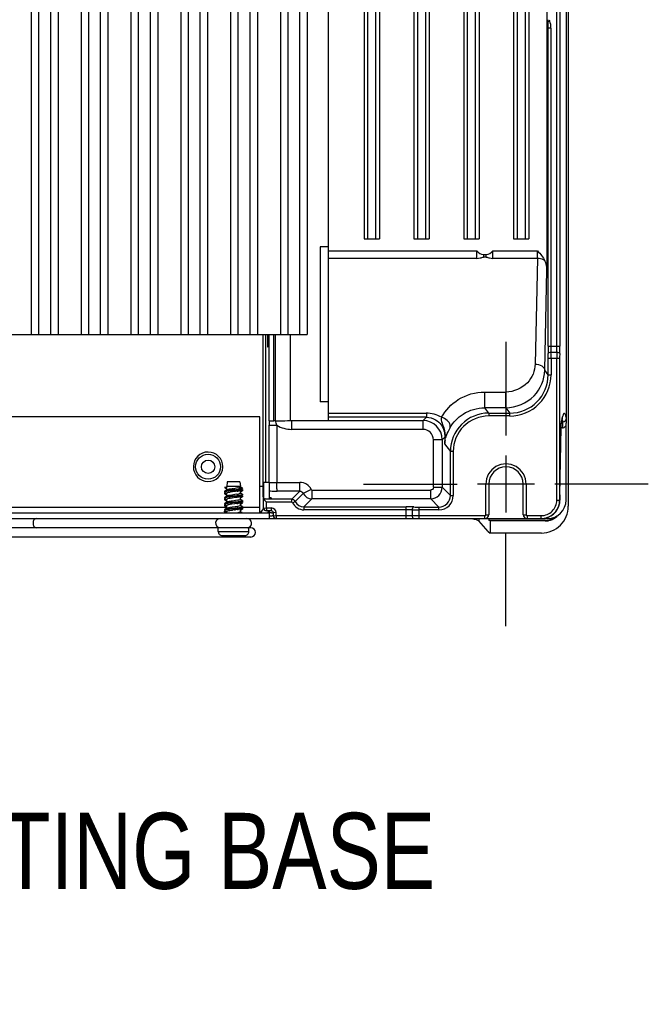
# Model space of a CAD drawing. Header units: inches. Extents: x 0 to 117, y 0 to 83.
# Tile 49 of 57: x 80.47 to 86.93, y 28.97 to 39.09. Entities that reach past the tile are written whole.
import ezdxf

# ---------------------------------------------------------------- set-up
doc = ezdxf.new("R2010")
doc.units = ezdxf.units.IN
doc.header["$LTSCALE"] = 6.431102
doc.header["$MEASUREMENT"] = 0
doc.linetypes.add('CENTER', pattern=[0.6, 0.375, -0.075, 0.075, -0.075])
doc.layers.get('0').update_dxf_attribs({"linetype": 'CONTINUOUS'})
doc.layers.add('DEFAULT_1', color=7, linetype='CENTER')
doc.styles.add('TEXTSTYLE_6', font='txt', dxfattribs={"width": 0.8})

msp = doc.modelspace()

# ---------------------------------------------------------------- linework, layer by layer
at = {"color": 7, "linetype": 'CONTINUOUS'}
for p, q in [((86.1074, 52.5763), (86.1074, 34.089)), ((86.0877, 34.9485), (86.0877, 51.1839)), ((85.99, 35.7342), (85.99, 50.7744)), ((86.0195, 50.7744), (86.0195, 35.7342)), ((80.5917, 48.8621), (80.5917, 35.8523)), ((80.8672, 48.8621), (80.8672, 35.8523)), ((81.1035, 48.8621), (81.1035, 35.8523)), ((81.3791, 48.8621), (81.3791, 35.8523)), ((81.6153, 48.8621), (81.6153, 35.8523)), ((81.8909, 48.8621), (81.8909, 35.8523)), ((82.1271, 48.8621), (82.1271, 35.8523)), ((82.4027, 48.8621), (82.4027, 35.8523)), ((82.6389, 48.8621), (82.6389, 35.8523)), ((82.9145, 48.8621), (82.9145, 35.8523)), ((83.1507, 48.8621), (83.1507, 35.8523)), ((83.4263, 48.8621), (83.4263, 35.8523)), ((85.8883, 48.8883), (85.8883, 36.5183)), ((80.6704, 35.8523), (80.6704, 48.7806)), ((80.7885, 48.7806), (80.7885, 35.8523)), ((81.1822, 35.8523), (81.1822, 48.7806)), ((81.3003, 48.7806), (81.3003, 35.8523)), ((81.694, 35.8523), (81.694, 48.7806)), ((81.8121, 48.7806), (81.8121, 35.8523)), ((82.2058, 35.8523), (82.2058, 48.7806)), ((82.3239, 48.7806), (82.3239, 35.8523)), ((82.7176, 35.8523), (82.7176, 48.7806)), ((82.8358, 48.7806), (82.8358, 35.8523)), ((83.2295, 35.8523), (83.2295, 48.7806)), ((83.3476, 48.7806), (83.3476, 35.8523)), ((83.6448, 34.9688), (83.6448, 48.7899)), ((84.0102, 48.7899), (84.0102, 36.8366)), ((84.0496, 36.8366), (84.0496, 48.7801)), ((84.1283, 48.7801), (84.1283, 36.8366)), ((84.1677, 48.7899), (84.1677, 36.8366)), ((84.522, 48.7899), (84.522, 36.8366)), ((84.5614, 36.8366), (84.5614, 48.7801)), ((84.6401, 48.7801), (84.6401, 36.8366)), ((84.6795, 48.7899), (84.6795, 36.8366)), ((85.0338, 48.7899), (85.0338, 36.8366)), ((85.0732, 36.8366), (85.0732, 48.7801)), ((85.1519, 48.7801), (85.1519, 36.8366)), ((85.1913, 48.7899), (85.1913, 36.8366)), ((85.5456, 48.7899), (85.5456, 36.8366)), ((85.585, 36.8366), (85.585, 48.7801)), ((85.6637, 48.7801), (85.6637, 36.8366)), ((85.7031, 48.7899), (85.7031, 36.8366)), ((85.9006, 39.0665), (85.9006, 39.0868)), ((85.9181, 39.0723), (85.9006, 39.0665)), ((85.9, 35.7342), (85.9, 39.0014)), ((85.9295, 39.0014), (85.9, 39.0014)), ((85.9295, 39.0014), (85.9295, 35.7342)), ((84.0102, 36.8366), (84.1677, 36.8366)), ((84.522, 36.8366), (84.6795, 36.8366)), ((85.0338, 36.8366), (85.1913, 36.8366)), ((85.5456, 36.8366), (85.7031, 36.8366)), ((83.6448, 36.7543), (83.5603, 36.7543)), ((83.5603, 36.7543), (83.5603, 35.162)), ((83.6448, 36.7113), (85.1693, 36.7113)), ((85.1694, 36.6354), (83.6448, 36.6354)), ((85.1694, 36.6354), (85.1694, 36.7113)), ((85.2368, 36.6762), (85.2653, 36.6762)), ((85.2368, 36.6762), (85.2368, 36.6467)), ((85.2654, 36.6467), (85.2368, 36.6467)), ((85.2654, 36.6467), (85.2653, 36.6762)), ((85.3329, 36.7113), (85.7927, 36.7113)), ((85.3329, 36.6354), (85.3329, 36.7113)), ((85.7911, 36.6354), (85.3329, 36.6354)), ((85.7911, 36.6354), (85.7673, 35.5488)), ((85.8657, 35.4856), (85.8883, 36.5183)), ((77.5208, 35.8523), (83.4263, 35.8523)), ((82.9737, 34.2965), (82.9737, 35.8523)), ((82.9977, 35.8523), (82.9977, 34.3366)), ((83.017, 35.8523), (83.017, 35.7223)), ((83.0245, 35.8523), (83.0245, 35.8076)), ((83.0361, 34.9663), (83.0361, 35.8523)), ((83.0849, 34.9665), (83.0849, 35.8523)), ((83.0992, 34.9666), (83.0992, 35.8523)), ((83.2512, 35.8523), (83.2512, 34.9686)), ((83.0202, 35.7268), (83.017, 35.7223)), ((85.9, 35.7342), (86.0195, 35.7342)), ((86.0189, 35.6054), (85.9007, 35.6054)), ((85.9007, 35.4389), (85.9007, 35.6054)), ((85.9896, 35.6698), (85.9299, 35.6698)), ((85.9302, 35.6054), (85.9302, 35.4389)), ((85.9893, 34.1515), (85.9893, 35.6054)), ((86.0189, 35.6054), (86.0189, 34.1515)), ((85.9007, 35.4389), (85.8657, 35.4856)), ((85.9007, 35.4389), (85.9302, 35.4389)), ((85.2489, 35.2621), (85.4659, 35.2621)), ((85.2489, 35.1004), (85.2489, 35.2621)), ((85.4659, 35.1004), (85.4659, 35.2621)), ((83.6448, 35.162), (83.5603, 35.162)), ((85.4659, 35.1004), (85.2489, 35.1004)), ((85.2902, 35.0453), (85.2489, 35.1004)), ((85.4659, 35.1004), (85.5072, 35.0453)), ((82.9401, 35.0059), (77.9401, 35.0059)), ((82.9401, 34.0251), (82.9401, 35.0059)), ((83.6448, 35.0449), (84.6497, 35.0449)), ((84.6497, 35.0028), (83.6448, 35.0028)), ((84.6497, 35.0028), (84.6157, 34.9688)), ((84.6497, 35.0449), (84.6497, 35.0028)), ((85.2902, 35.0453), (85.5072, 35.0453)), ((85.2902, 35.0453), (85.2902, 35.0158)), ((85.5072, 35.0158), (85.2902, 35.0158)), ((85.5072, 35.0158), (85.5072, 35.0453)), ((83.036, 34.9208), (83.1147, 34.9208)), ((83.036, 34.3342), (83.036, 34.9208)), ((83.1147, 34.9208), (83.1147, 34.3342)), ((83.265, 34.9681), (84.6157, 34.9688)), ((83.2652, 34.9681), (83.2652, 34.8783)), ((84.6157, 34.8783), (84.6157, 34.9688)), ((86.0219, 34.207), (86.0337, 34.8965)), ((86.0337, 34.8965), (86.034, 34.9084)), ((86.034, 34.9084), (86.0342, 34.9152)), ((86.0342, 34.9152), (86.0344, 34.9211)), ((86.0357, 34.9423), (86.0353, 34.9365)), ((86.0354, 34.9398), (86.0357, 34.9423)), ((86.0494, 34.9554), (86.0494, 34.8949)), ((86.0845, 34.1515), (86.0857, 34.9224)), ((84.6157, 34.8783), (83.2652, 34.8783)), ((84.8125, 34.772), (84.8394, 34.7989)), ((84.8394, 34.7989), (84.8379, 34.7302)), ((86.0494, 34.8949), (86.0332, 34.8945)), ((86.0335, 34.8845), (86.0335, 34.8852)), ((84.8125, 34.772), (84.722, 34.772)), ((84.722, 34.283), (84.722, 34.772)), ((84.8125, 34.772), (84.8125, 34.283)), ((84.8379, 34.7302), (84.8968, 34.6517)), ((84.9263, 34.6517), (84.8968, 34.6517)), ((84.8968, 34.1988), (84.8968, 34.6517)), ((84.9263, 34.6516), (84.9263, 34.1988)), ((85.4677, 34.6092), (85.4677, 34.0246)), ((82.6054, 34.3401), (82.5999, 34.2929)), ((82.7409, 34.2929), (82.5999, 34.2929)), ((82.5999, 34.2408), (82.5999, 34.2929)), ((82.7353, 34.3401), (82.6055, 34.3401)), ((82.7354, 34.3401), (82.7409, 34.2929)), ((82.7409, 34.2811), (82.7409, 34.2929)), ((82.9401, 34.2965), (82.9733, 34.2965)), ((82.9787, 34.0701), (82.9728, 34.2965)), ((82.9795, 34.3366), (83.0385, 34.3366)), ((82.9795, 34.1652), (82.9795, 34.3366)), ((83.0385, 34.1657), (83.0385, 34.3366)), ((83.0385, 34.3342), (83.3506, 34.3342)), ((83.3506, 34.2437), (83.3506, 34.3342)), ((85.261, 34.3169), (85.1753, 34.3169)), ((85.2905, 34.3169), (85.261, 34.3169)), ((85.261, 34.0019), (85.261, 34.3169)), ((85.6448, 34.3169), (85.2905, 34.3169)), ((85.2905, 34.3169), (85.2905, 34.0019)), ((85.6743, 34.3169), (85.6448, 34.3169)), ((85.6448, 34.0019), (85.6448, 34.3169)), ((85.76, 34.3169), (85.6743, 34.3169)), ((85.6743, 34.3169), (85.6743, 34.0019)), ((82.5777, 34.2408), (82.5778, 34.2349)), ((82.5777, 34.2251), (82.5778, 34.2191)), ((82.5781, 34.2357), (82.5778, 34.2349)), ((82.5781, 34.226), (82.5778, 34.2251)), ((82.5778, 34.2188), (82.5787, 34.2177)), ((82.5793, 34.2269), (82.5781, 34.226)), ((82.5999, 34.2811), (82.5783, 34.2811)), ((82.5783, 34.2811), (82.5793, 34.2803)), ((82.5913, 34.2498), (82.5793, 34.2426)), ((82.582, 34.2439), (82.5793, 34.2426)), ((82.5793, 34.233), (82.5947, 34.2239)), ((82.5802, 34.2274), (82.5793, 34.2269)), ((82.5793, 34.2173), (82.5915, 34.2101)), ((82.5802, 34.2274), (82.5843, 34.2299)), ((82.5811, 34.2278), (82.5802, 34.2274)), ((82.5805, 34.2216), (82.5802, 34.2274)), ((82.582, 34.2222), (82.5805, 34.2216)), ((82.5974, 34.2118), (82.5805, 34.2216)), ((82.5821, 34.2282), (82.5811, 34.2278)), ((82.584, 34.2228), (82.582, 34.2222)), ((82.584, 34.2288), (82.5821, 34.2282)), ((82.6017, 34.2562), (82.5913, 34.2498)), ((82.6017, 34.1932), (82.5914, 34.1869)), ((82.5915, 34.2101), (82.5988, 34.2057)), ((82.5947, 34.2239), (82.6019, 34.2196)), ((82.5999, 34.1932), (82.5999, 34.2196)), ((82.6028, 34.2568), (82.6017, 34.2562)), ((82.6051, 34.1948), (82.6017, 34.1932)), ((82.6093, 34.1961), (82.6051, 34.1948)), ((82.6512, 34.2038), (82.6319, 34.2008)), ((82.6552, 34.2674), (82.6353, 34.2644)), ((82.6578, 34.236), (82.6379, 34.233)), ((82.6828, 34.2084), (82.6512, 34.2038)), ((82.6801, 34.2576), (82.6547, 34.2549)), ((82.6827, 34.1949), (82.657, 34.1921)), ((82.6893, 34.2405), (82.6578, 34.236)), ((82.6843, 34.1891), (82.6583, 34.1863)), ((82.6767, 34.2513), (82.6636, 34.2499)), ((82.7029, 34.2114), (82.6828, 34.2084)), ((82.7085, 34.2435), (82.6893, 34.2405)), ((82.7409, 34.1963), (82.7205, 34.1934)), ((82.7296, 34.2795), (82.7231, 34.278)), ((82.741, 34.2653), (82.7269, 34.2631)), ((82.7347, 34.2811), (82.7296, 34.2795)), ((82.741, 34.2023), (82.7297, 34.2005)), ((82.7347, 34.2811), (82.7497, 34.2811)), ((82.7398, 34.2204), (82.737, 34.2189)), ((82.7389, 34.1881), (82.738, 34.1877)), ((82.7389, 34.2511), (82.7463, 34.2556)), ((82.7409, 34.2223), (82.7409, 34.2511)), ((82.7409, 34.1617), (82.7409, 34.1881)), ((82.7488, 34.1879), (82.7409, 34.1865)), ((82.742, 34.2372), (82.7571, 34.2462)), ((82.7517, 34.2673), (82.7448, 34.2659)), ((82.7463, 34.2556), (82.7615, 34.2645)), ((82.7541, 34.2521), (82.7478, 34.2507)), ((82.7615, 34.2741), (82.75, 34.2811)), ((82.7615, 34.2584), (82.7563, 34.2615)), ((82.7615, 34.1954), (82.7563, 34.1985)), ((82.7627, 34.2655), (82.7615, 34.2645)), ((82.7615, 34.2584), (82.7626, 34.2576)), ((82.7628, 34.2499), (82.7615, 34.2488)), ((82.7615, 34.2111), (82.7624, 34.2105)), ((82.7615, 34.1954), (82.7622, 34.1949)), ((82.763, 34.2664), (82.7627, 34.2655)), ((83.3506, 34.2437), (83.1181, 34.2437)), ((83.3506, 34.2437), (83.2671, 34.1602)), ((83.3862, 34.2212), (83.3027, 34.1377)), ((83.468, 34.26), (83.3862, 34.2212)), ((83.4751, 34.2555), (84.6944, 34.2555)), ((83.4751, 34.2555), (83.4751, 34.165)), ((84.6944, 34.165), (84.6944, 34.2555)), ((84.722, 34.283), (84.8125, 34.283)), ((84.8968, 34.1988), (84.8125, 34.283)), ((84.8968, 34.1988), (84.9263, 34.1988)), ((86.0219, 34.207), (86.0219, 34.2064)), ((82.5777, 34.1778), (82.5778, 34.1719)), ((82.5777, 34.1621), (82.5778, 34.1561)), ((82.5777, 34.1148), (82.5778, 34.1089)), ((82.5777, 34.0991), (82.5778, 34.0931)), ((82.5778, 34.1561), (82.5781, 34.1553)), ((82.5781, 34.1553), (82.5793, 34.1543)), ((82.5783, 34.1708), (82.5793, 34.17)), ((82.5793, 34.1167), (82.5784, 34.116)), ((82.5785, 34.0919), (82.5793, 34.0913)), ((82.5914, 34.1869), (82.5793, 34.1797)), ((82.582, 34.1809), (82.5793, 34.1797)), ((82.5814, 34.1649), (82.5793, 34.1639)), ((82.5793, 34.1543), (82.5915, 34.1471)), ((82.5914, 34.1239), (82.5793, 34.1167)), ((82.5808, 34.1174), (82.5793, 34.1167)), ((82.5815, 34.1019), (82.5793, 34.1009)), ((82.5793, 34.0913), (82.5915, 34.0841)), ((82.5857, 34.1033), (82.5815, 34.1019)), ((82.5856, 34.1662), (82.5824, 34.1653)), ((82.6017, 34.1302), (82.5914, 34.1239)), ((82.5915, 34.1471), (82.5988, 34.1427)), ((82.6003, 34.16), (82.5999, 34.159)), ((82.5999, 34.1302), (82.5999, 34.159)), ((82.5999, 34.0672), (82.5999, 34.096)), ((82.604, 34.1313), (82.6017, 34.1302)), ((82.6084, 34.1328), (82.604, 34.1313)), ((82.6528, 34.1092), (82.6335, 34.1063)), ((82.6549, 34.1725), (82.6353, 34.1695)), ((82.6842, 34.1138), (82.6528, 34.1092)), ((82.6917, 34.1329), (82.653, 34.1287)), ((82.6802, 34.1257), (82.6542, 34.1229)), ((82.6861, 34.177), (82.6549, 34.1725)), ((82.6901, 34.1464), (82.6585, 34.1419)), ((82.7042, 34.1168), (82.6842, 34.1138)), ((82.7057, 34.18), (82.6861, 34.177)), ((82.7094, 34.1495), (82.6901, 34.1464)), ((82.7223, 34.1831), (82.7057, 34.18)), ((82.7365, 34.1385), (82.7159, 34.1357)), ((82.7375, 34.1328), (82.7171, 34.1299)), ((82.7389, 34.1251), (82.7372, 34.1243)), ((82.7409, 34.0987), (82.7409, 34.1275)), ((82.742, 34.1742), (82.7571, 34.1832)), ((82.742, 34.1113), (82.7571, 34.1202)), ((82.7597, 34.1849), (82.7553, 34.1835)), ((82.7615, 34.1324), (82.7563, 34.1355)), ((82.7615, 34.1858), (82.7597, 34.1849)), ((82.7623, 34.1863), (82.7615, 34.1858)), ((82.7615, 34.1324), (82.7627, 34.1315)), ((82.7627, 34.1315), (82.7631, 34.1306)), ((83.2671, 34.1602), (82.9763, 34.1602)), ((83.0067, 34.1307), (82.9763, 34.1602)), ((82.9959, 34.1657), (83.0341, 34.1657)), ((83.2671, 34.1307), (83.0067, 34.1307)), ((83.0082, 34.0708), (83.0067, 34.1307)), ((83.0547, 34.1742), (83.0549, 34.1662)), ((83.2671, 34.1307), (83.2671, 34.1602)), ((83.276, 34.125), (83.3027, 34.1377)), ((83.3916, 34.0814), (83.4751, 34.165)), ((84.6944, 34.165), (83.4751, 34.165)), ((84.6944, 34.165), (84.7787, 34.0807)), ((85.9893, 34.1515), (86.0189, 34.1515)), ((77.8417, 34.0216), (83.0385, 34.0216)), ((78.2802, 34.0807), (82.5999, 34.0807)), ((82.5777, 34.0518), (82.5778, 34.0459)), ((82.5782, 34.0371), (82.5777, 34.0361)), ((82.5777, 34.0361), (82.5778, 34.0302)), ((82.5781, 34.0467), (82.5778, 34.0459)), ((82.5783, 34.0313), (82.5778, 34.0302)), ((82.5793, 34.0537), (82.578, 34.0526)), ((82.5793, 34.0379), (82.5782, 34.0371)), ((82.5783, 34.0313), (82.5782, 34.0371)), ((82.5798, 34.0323), (82.5783, 34.0313)), ((82.5939, 34.0224), (82.5783, 34.0313)), ((82.5913, 34.0609), (82.5793, 34.0537)), ((82.5793, 34.044), (82.5923, 34.0364)), ((82.5804, 34.0385), (82.5793, 34.0379)), ((82.5793, 34.0283), (82.5838, 34.0257)), ((82.5807, 34.0327), (82.5798, 34.0323)), ((82.6017, 34.0672), (82.5913, 34.0609)), ((82.5915, 34.0841), (82.5988, 34.0798)), ((82.5923, 34.0364), (82.6019, 34.0306)), ((82.6142, 34.0611), (82.5998, 34.0589)), ((82.6148, 34.0552), (82.5998, 34.053)), ((82.5999, 34.0216), (82.5999, 34.033)), ((82.603, 34.0679), (82.6017, 34.0672)), ((82.6069, 34.0694), (82.603, 34.0679)), ((82.6093, 34.0383), (82.6047, 34.0368)), ((82.6498, 34.0458), (82.6308, 34.0428)), ((82.6554, 34.0785), (82.6356, 34.0754)), ((82.688, 34.0695), (82.6493, 34.0653)), ((82.6889, 34.0637), (82.6501, 34.0594)), ((82.6871, 34.083), (82.6554, 34.0785)), ((82.681, 34.0503), (82.6601, 34.0473)), ((82.7067, 34.086), (82.6871, 34.083)), ((82.7238, 34.0737), (82.688, 34.0695)), ((82.7104, 34.0548), (82.6914, 34.0518)), ((82.741, 34.0703), (82.7245, 34.0679)), ((82.7389, 34.0621), (82.7364, 34.061)), ((82.7406, 34.0655), (82.7409, 34.0645)), ((82.7409, 34.0357), (82.7409, 34.0645)), ((82.742, 34.0483), (82.7571, 34.0572)), ((82.7615, 34.0694), (82.7563, 34.0725)), ((82.7608, 34.0594), (82.757, 34.058)), ((82.7615, 34.0807), (82.9401, 34.0807)), ((82.7626, 34.0764), (82.7615, 34.0755)), ((82.7628, 34.0608), (82.7615, 34.0598)), ((82.7631, 34.0616), (82.7628, 34.0608)), ((82.9787, 34.0701), (83.0082, 34.0708)), ((83.0082, 34.0708), (83.0587, 34.0708)), ((83.0082, 34.0708), (83.0082, 34.0418)), ((83.0587, 34.0413), (83.0082, 34.0413)), ((83.0385, 33.9626), (83.039, 34.0413)), ((83.0587, 34.0413), (83.0587, 34.0708)), ((83.1079, 34.0229), (83.0784, 34.0221)), ((83.0792, 33.9913), (83.0784, 34.0221)), ((83.0792, 33.9913), (83.1087, 33.9921)), ((83.1087, 33.9921), (83.1079, 34.0229)), ((83.1087, 33.9921), (85.2511, 33.9921)), ((83.1087, 33.9921), (83.1087, 33.963)), ((83.3916, 34.0814), (84.444, 34.0814)), ((83.3916, 34.0814), (83.3916, 34.0519)), ((84.444, 34.0519), (83.3916, 34.0519)), ((84.444, 33.9626), (84.444, 34.0814)), ((84.5084, 33.9921), (84.5084, 34.0515)), ((84.5729, 34.0807), (84.7787, 34.0807)), ((84.5729, 34.0807), (84.5729, 33.9626)), ((84.7787, 34.0512), (84.5729, 34.0512)), ((84.7787, 34.0512), (84.7787, 34.0807)), ((85.2511, 33.9626), (85.2511, 33.9921)), ((85.261, 34.0019), (85.2905, 34.0019)), ((85.6448, 34.0019), (85.6743, 34.0019)), ((85.6842, 33.9921), (85.8298, 33.9921)), ((85.6842, 33.9921), (85.6842, 33.9626)), ((85.8298, 33.9626), (85.8298, 33.9921)), ((77.8417, 33.9626), (83.0385, 33.9626)), ((83.0398, 33.9626), (85.8298, 33.9626)), ((85.1873, 33.9626), (85.1873, 33.9372)), ((85.2842, 33.8303), (85.1873, 33.9372)), ((85.2924, 33.9626), (85.2924, 33.9415)), ((85.8714, 33.9415), (85.2924, 33.9415)), ((85.3062, 33.9381), (85.2924, 33.9415)), ((85.8714, 33.9381), (85.3062, 33.9381)), ((85.3062, 33.9381), (85.3062, 33.8138)), ((85.8336, 33.9626), (85.8952, 33.9626)), ((82.8476, 33.8676), (78.0326, 33.8676)), ((82.5129, 33.8283), (82.5129, 33.8677)), ((82.5129, 33.8283), (82.8279, 33.8283)), ((82.5523, 33.7889), (82.7885, 33.7889)), ((82.8279, 33.8283), (82.8279, 33.8677)), ((85.2842, 33.8303), (85.3062, 33.8138)), ((85.8322, 33.8138), (85.3062, 33.8138)), ((82.8476, 33.7726), (78.0326, 33.7726))]:
    msp.add_line(p, q, dxfattribs=at)
for points in [[(86.0461, 34.9944), (86.0483, 35.0026), (86.0503, 35.0093), (86.0512, 35.012)], [(86.0344, 34.9211), (86.0346, 34.9261), (86.0347, 34.9282), (86.0348, 34.9301), (86.0349, 34.9318), (86.035, 34.9333), (86.0351, 34.9345), (86.0352, 34.9352)], [(86.0353, 34.9364), (86.0367, 34.946), (86.0391, 34.96)], [(86.0391, 34.96), (86.0414, 34.9727), (86.0438, 34.9843), (86.0461, 34.9944)], [(82.5793, 34.2803), (82.5915, 34.2731), (82.5988, 34.2687)], [(82.7389, 34.1881), (82.7493, 34.1943), (82.7571, 34.1989)], [(82.7615, 34.2111), (82.7495, 34.2183), (82.7422, 34.2228)], [(82.5793, 34.17), (82.5915, 34.1628), (82.5988, 34.1585)], [(82.5793, 34.107), (82.5915, 34.0998), (82.5988, 34.0955)], [(82.7389, 34.1251), (82.7493, 34.1313), (82.7571, 34.1359)], [(82.7615, 34.1482), (82.7495, 34.1553), (82.7422, 34.1598)], [(82.7615, 34.0852), (82.7495, 34.0924), (82.7422, 34.0968)], [(82.7389, 34.0621), (82.7491, 34.0683), (82.7569, 34.0729)], [(82.7573, 34.0247), (82.7495, 34.0294), (82.7421, 34.0338)]]:
    msp.add_lwpolyline(points, dxfattribs=at)
for radius in [0.128, 0.0689]:
    msp.add_circle((82.4086, 34.4941), radius, dxfattribs=at)
for centre, radius, start, end in [((66.6697, 39.2062), 19.2314, 359.38986, 359.58375), ((85.7013, 39.0011), 0.2282, 0.07126, 18.18069), ((92.3173, 35.7319), 6.4174, 179.9794, 180.66243), ((90.5426, 35.7327), 4.6131, 179.981, 180.78116), ((81.0483, 35.7327), 4.9417, 359.27086, 0.0178), ((79.1419, 35.7319), 6.8777, 359.38183, 0.01915), ((81.4512, 35.6066), 4.4495, 359.9839, 0.65793), ((79.1909, 35.6069), 6.7393, 359.98689, 0.5346), ((93.2074, 35.6069), 7.2181, 179.50096, 180.01233), ((90.787, 35.6066), 4.7681, 179.386, 180.01498), ((85.5072, 35.4387), 0.423, 270.00288, 0.02547), ((85.5073, 35.4387), 0.3934, 269.99241, 0.02516), ((84.6497, 34.7395), 0.3054, 59.33573, 90.00847), ((85.2902, 34.6518), 0.3935, 90.00121, 180.01178), ((85.2902, 34.6518), 0.364, 90.00282, 180.02513), ((94.9373, 34.9202), 11.9014, 179.77795, 179.99698), ((83.1062, 33.1794), 1.7873, 90.22547, 90.6821), ((84.6156, 34.7719), 0.1969, 0.02379, 89.97621), ((85.875, 34.9262), 0.1763, 17.0045, 17.83688), ((86.0482, 34.9947), 0.0392, 271.72821, 281.53741), ((86.0483, 34.9331), 0.0382, 271.57259, 279.851), ((86.0483, 34.9949), 0.0395, 311.60318, 321.48007), ((84.6157, 34.772), 0.1063, 359.99381, 90.00639), ((86.0034, 34.692), 1.1662, 175.31309, 178.12015), ((85.183, 34.7101), 0.3457, 170.43356, 176.65641), ((82.4086, 34.4941), 0.1516, 0, 358.52024), ((85.4677, 34.3169), 0.2067, 359.99183, 180.00813), ((85.4677, 34.3169), 0.1772, 0, 180), ((83.3507, 34.2044), 0.1299, 25.36234, 90.00555), ((82.6008, 34.1722), 0.059, 104.96045, 106.59468), ((82.6618, 33.8705), 0.3766, 98.63542, 99.47701), ((82.7317, 33.6452), 0.5952, 99.06663, 99.94159), ((83.2991, 28.3823), 5.9019, 96.18148, 96.30795), ((83.1529, 30.8389), 3.4645, 98.08229, 98.25907), ((81.8475, 40.0653), 5.8539, 278.03521, 278.24504), ((82.0167, 40.346), 6.1303, 276.18047, 276.30225), ((82.1565, 39.0794), 4.8501, 276.19659, 276.34566), ((82.379, 37.0018), 2.8232, 276.17557, 276.68451), ((82.4019, 36.7922), 2.6183, 276.1909, 276.73835), ((82.4656, 36.2988), 2.0583, 276.25001, 276.93682), ((82.4242, 36.6734), 2.4293, 276.34264, 276.63088), ((82.6088, 34.8024), 0.5985, 279.04362, 279.92183), ((82.536, 35.7126), 1.462, 276.62727, 277.08188), ((82.5561, 35.4842), 1.2954, 276.71797, 277.2306), ((82.6367, 34.6706), 0.4331, 279.54423, 280.67732), ((82.5654, 35.4022), 1.2187, 276.77253, 277.31351), ((82.6512, 34.5607), 0.353, 279.90253, 281.24069), ((82.5944, 35.2345), 0.9862, 276.97448, 277.62325), ((82.6651, 34.5508), 0.2789, 280.38821, 281.99813), ((82.6035, 35.1703), 0.9155, 277.07251, 277.74532), ((82.6182, 34.9961), 0.8033, 277.21916, 277.97918), ((82.6455, 34.854), 0.6023, 277.6069, 278.56671), ((82.6779, 34.6382), 0.3841, 278.5815, 279.45875), ((82.6957, 34.5371), 0.2756, 279.47799, 280.2681), ((82.6947, 34.5371), 0.2816, 279.47742, 280.07305), ((83.4752, 34.2634), 0.0984, 205.37022, 269.96576), ((84.6944, 34.2831), 0.1181, 270.03442, 359.96558), ((84.7787, 34.1988), 0.1476, 270.00868, 359.99254), ((84.7787, 34.1987), 0.118, 269.97802, 0.02198), ((90.6127, 34.133), 4.5914, 179.07606, 179.76856), ((82.5916, 34.1385), 0.0283, 108.98253, 111.09557), ((83.1035, 30.1002), 4.1103, 96.21735, 96.39631), ((82.1656, 38.8631), 4.7652, 276.1989, 276.35405), ((82.4851, 36.0106), 1.8891, 276.27895, 277.01734), ((82.4965, 35.9066), 1.7903, 276.29967, 277.07534), ((82.6163, 34.662), 0.5522, 279.15809, 280.09531), ((82.6276, 34.5658), 0.4863, 279.35482, 280.39345), ((82.6402, 34.5576), 0.414, 279.61607, 280.79736), ((82.6562, 34.4382), 0.3249, 280.07556, 281.4899), ((82.6808, 34.5002), 0.3659, 278.76228, 279.48038), ((82.6826, 34.4828), 0.3543, 278.90398, 279.48967), ((82.6977, 34.3934), 0.2637, 279.47093, 280.51401), ((82.696, 34.409), 0.2734, 279.47847, 280.30953), ((82.9957, 32.7663), 1.3994, 89.99341, 90.14435), ((83.3916, 34.1798), 0.1279, 205.36301, 269.99998), ((83.3915, 34.1798), 0.0983, 205.34461, 270.03238), ((85.8299, 34.1515), 0.1594, 269.98072, 359.99363), ((85.8322, 34.1516), 0.189, 269.99816, 351.39576), ((85.8323, 34.0889), 0.2751, 269.97806, 0.02194), ((85.8298, 34.1516), 0.1891, 288.03115, 341.95886), ((85.8952, 34.1519), 0.1894, 270.03347, 359.90026), ((85.8285, 34.1518), 0.1903, 342.03789, 359.93428), ((85.828, 34.1522), 0.1933, 351.4076, 359.80349), ((82.9613, 31.9484), 2.1204, 98.16678, 98.44716), ((82.3815, 36.1363), 2.1074, 278.17275, 278.45624), ((82.6455, 34.4325), 0.3832, 279.75328, 281.02037), ((82.6528, 34.364), 0.3452, 279.96502, 281.32487), ((82.6399, 34.7109), 0.6426, 277.49436, 278.40372), ((82.6755, 34.4699), 0.399, 278.40841, 279.44519), ((82.6927, 34.3595), 0.2932, 279.4909, 279.9306), ((82.9204, 34.0807), 0.0591, 270, 349.66188), ((83.0082, 34.0708), 0.0295, 181.5, 270.00163), ((82.9204, 34.0807), 0.1181, 329.96025, 340.48125), ((83.0772, 31.06), 2.9624, 90.35853, 90.7391), ((83.0745, 35.7195), 1.7285, 268.85225, 269.50499), ((83.0587, 34.0216), 0.0492, 1.49838, 90.00162), ((83.0587, 34.0216), 0.0197, 1.5, 90), ((83.0688, 35.088), 1.097, 269.5167, 269.81035), ((83.1087, 33.9921), 0.0295, 181.5, 270), ((84.4463, 27.6641), 6.4174, 89.33757, 90.0206), ((84.4456, 29.4388), 4.6131, 89.21884, 90.019), ((84.5713, 40.7905), 6.7393, 269.4654, 270.01311), ((84.5716, 38.5302), 4.4495, 269.34207, 270.0161), ((85.2511, 34.0019), 0.0394, 270, 360), ((85.2511, 34.0019), 0.00984, 269.99765, 0.00257), ((85.6842, 34.0019), 0.0394, 180, 270), ((85.6842, 34.0019), 0.00984, 179.99887, 270.00123), ((82.5329, 33.9151), 0.0475, 90, 256.93515), ((82.8079, 33.9151), 0.0475, 274.04133, 90), ((85.8296, 34.153), 0.1904, 270.06532, 287.957), ((85.8711, 34.1238), 0.1822, 270.10032, 276.03635), ((85.8714, 34.116), 0.178, 270.02492, 282.09121), ((85.8716, 34.1149), 0.1768, 282.09431, 293.9997), ((82.5523, 33.8283), 0.0394, 180, 270.00259), ((82.5421, 33.9104), 0.0429, 284.67167, 294.5021), ((82.7885, 33.8283), 0.0394, 269.99741, 360), ((82.8476, 33.8201), 0.0475, 270, 90)]:
    msp.add_arc(centre, radius, start, end, dxfattribs=at)
for centre, major_axis, ratio, start_param, end_param in [((82.9956, 34.1753), (0.0197, 0), 0.026168, -3.1409074, -2.9547852), ((84.5197, 33.9336), (0.6693, 0), 0.0772201, 0.0698132, 0.4865793)]:
    msp.add_ellipse(centre, major_axis=major_axis, ratio=ratio, start_param=start_param, end_param=end_param, dxfattribs=at)
for points in [[(85.9181, 39.0723), (85.9166, 39.0769), (85.9147, 39.0821), (85.9164, 39.0866)], [(85.1693, 36.7113), (85.1851, 36.6914), (85.2115, 36.6761), (85.2368, 36.6762)], [(85.2653, 36.6762), (85.2907, 36.676), (85.317, 36.6915), (85.3329, 36.7113)], [(85.7927, 36.7113), (85.821, 36.6803), (85.8494, 36.6481), (85.8682, 36.6105)], [(85.8883, 36.5183), (85.8883, 36.5497), (85.8822, 36.5823), (85.8682, 36.6105)], [(86.0462, 34.9996), (86.0445, 34.992), (86.0429, 34.9843), (86.0414, 34.9765)], [(83.1147, 34.9208), (83.1099, 34.9362), (83.1046, 34.9515), (83.0992, 34.9666)], [(83.1147, 34.9208), (83.1591, 34.8935), (83.213, 34.8783), (83.2652, 34.8783)], [(83.2512, 34.9686), (83.2558, 34.9682), (83.2604, 34.9679), (83.265, 34.9683)], [(86.0414, 34.9765), (86.0393, 34.9652), (86.0374, 34.9538), (86.0357, 34.9423)], [(86.0436, 34.9777), (86.0459, 34.9704), (86.0477, 34.9629), (86.0494, 34.9554)], [(86.0549, 34.8955), (86.0683, 34.8978), (86.0815, 34.9095), (86.0857, 34.9224)], [(86.0561, 34.9562), (86.0628, 34.9576), (86.0694, 34.9608), (86.0745, 34.9654)], [(86.0792, 34.9703), (86.0846, 34.9771), (86.0877, 34.9861), (86.0877, 34.9946)], [(84.8411, 34.7873), (84.8401, 34.791), (84.8391, 34.7951), (84.8401, 34.7988)], [(84.8421, 34.7675), (84.8426, 34.7741), (84.8423, 34.7808), (84.8411, 34.7873)], [(82.5929, 34.2249), (82.5899, 34.2243), (82.5869, 34.2237), (82.584, 34.2228)], [(82.7154, 34.2765), (82.706, 34.2748), (82.6965, 34.2733), (82.687, 34.272)], [(82.7544, 34.199), (82.75, 34.1979), (82.7454, 34.1971), (82.7409, 34.1963)], [(82.7572, 34.2471), (82.7532, 34.2458), (82.749, 34.245), (82.7448, 34.2442)], [(82.7615, 34.2015), (82.7593, 34.2003), (82.7568, 34.1996), (82.7544, 34.199)], [(83.3506, 34.2437), (83.3647, 34.2437), (83.3802, 34.2339), (83.3862, 34.2212)], [(83.4751, 34.2555), (83.4723, 34.2555), (83.4692, 34.2575), (83.468, 34.26)], [(84.7125, 34.2622), (84.7081, 34.2585), (84.7007, 34.2548), (84.6958, 34.2578)], [(84.722, 34.283), (84.7219, 34.2754), (84.7182, 34.2673), (84.7125, 34.2622)], [(82.6585, 34.1419), (82.6488, 34.1405), (82.639, 34.1391), (82.6293, 34.1374)], [(82.7553, 34.1835), (82.7506, 34.1822), (82.7457, 34.1814), (82.7409, 34.1806)], [(82.7535, 34.1201), (82.7494, 34.119), (82.7452, 34.1183), (82.741, 34.1176)], [(82.7578, 34.137), (82.7539, 34.1357), (82.7498, 34.1349), (82.7458, 34.1342)], [(82.7615, 34.1228), (82.7591, 34.1214), (82.7562, 34.1207), (82.7535, 34.1201)], [(83.3027, 34.1377), (83.2967, 34.1503), (83.2811, 34.1602), (83.2671, 34.1602)], [(83.2671, 34.1307), (83.2706, 34.1307), (83.2745, 34.1282), (83.276, 34.125)], [(82.6493, 34.0653), (82.6376, 34.064), (82.6259, 34.0626), (82.6142, 34.0611)], [(82.6501, 34.0594), (82.6383, 34.0581), (82.6266, 34.0568), (82.6148, 34.0552)], [(82.7245, 34.0679), (82.7126, 34.0663), (82.7008, 34.065), (82.6889, 34.0637)], [(82.7563, 34.0735), (82.752, 34.0723), (82.7476, 34.0715), (82.7432, 34.0707)], [(82.757, 34.058), (82.753, 34.0568), (82.7487, 34.056), (82.7445, 34.0552)], [(85.9894, 33.9876), (85.9757, 33.9749), (85.9597, 33.9643), (85.9427, 33.9566)], [(85.9435, 33.9534), (85.9657, 33.9633), (85.9862, 33.9781), (86.0025, 33.9961)], [(85.9427, 33.9566), (85.9262, 33.9492), (85.9083, 33.9444), (85.8903, 33.9425)], [(82.5204, 33.8677), (82.5113, 33.8685), (82.5027, 33.8755), (82.4978, 33.8832)]]:
    msp.add_open_spline(points, degree=3, dxfattribs=at)
for points, knots in [([(85.1694, 36.6354), (85.1808, 36.6354), (85.2038, 36.637), (85.2255, 36.6467), (85.2368, 36.6467)], [0, 0, 0, 0, 0.5030076, 1, 1, 1, 1]), ([(85.2654, 36.6467), (85.2767, 36.6467), (85.2984, 36.637), (85.3214, 36.6354), (85.3329, 36.6354)], [0, 0, 0, 0, 0.4969826, 1, 1, 1, 1]), ([(85.7911, 36.6354), (85.7914, 36.641), (85.7922, 36.6663), (85.7924, 36.6916), (85.7927, 36.7113)], [0, 0, 0, 0, 0.2221155, 1, 1, 1, 1]), ([(85.8682, 36.6105), (85.8634, 36.6145), (85.8403, 36.6293), (85.8122, 36.6351), (85.7911, 36.6354)], [0, 0, 0, 0, 0.2279326, 1, 1, 1, 1]), ([(83.0245, 35.8076), (83.0245, 35.7921), (83.0249, 35.7694), (83.0222, 35.7433), (83.0229, 35.7306), (83.0202, 35.7268)], [0, 0, 0, 0, 0.5721091, 0.8267509, 1, 1, 1, 1]), ([(85.9299, 35.6698), (85.9229, 35.6697), (85.9127, 35.6688), (85.9006, 35.6618), (85.9004, 35.6577)], [0, 0, 0, 0, 0.6304048, 1, 1, 1, 1]), ([(86.0191, 35.6577), (86.0189, 35.6618), (86.0069, 35.6689), (85.9966, 35.6697), (85.9896, 35.6698)], [0, 0, 0, 0, 0.3684073, 1, 1, 1, 1]), ([(85.7673, 35.5488), (85.7658, 35.48), (85.7033, 35.3274), (85.5466, 35.2621), (85.4659, 35.2621)], [0, 0, 0, 0, 0.4600561, 1, 1, 1, 1]), ([(85.7673, 35.5488), (85.7911, 35.5485), (85.8335, 35.5408), (85.8651, 35.5033), (85.8657, 35.4856)], [0, 0, 0, 0, 0.5729648, 1, 1, 1, 1]), ([(85.4659, 35.1004), (85.5709, 35.1005), (85.7796, 35.1859), (85.8641, 35.3909), (85.8657, 35.4856)], [0, 0, 0, 0, 0.5258572, 1, 1, 1, 1]), ([(84.8055, 35.0022), (84.8456, 35.0753), (84.9734, 35.2105), (85.1547, 35.2621), (85.2489, 35.2621)], [0, 0, 0, 0, 0.46966, 1, 1, 1, 1]), ([(84.893, 34.8941), (84.9247, 34.9507), (85.0266, 35.0585), (85.1718, 35.1005), (85.2489, 35.1004)], [0, 0, 0, 0, 0.4570407, 1, 1, 1, 1]), ([(84.6497, 35.0028), (84.6825, 35.0028), (84.7428, 34.9864), (84.82, 34.9154), (84.8409, 34.8423), (84.8394, 34.7989)], [0, 0, 0, 0, 0.320088, 0.5766241, 1, 1, 1, 1]), ([(84.8055, 35.0022), (84.7981, 34.9838), (84.8096, 34.9433), (84.837, 34.8778), (84.8439, 34.8225), (84.8411, 34.7873)], [0, 0, 0, 0, 0.271728, 0.5151485, 1, 1, 1, 1]), ([(84.893, 34.8941), (84.8969, 34.9027), (84.8964, 34.9334), (84.8628, 34.9746), (84.8266, 34.9954), (84.8055, 35.0022)], [0, 0, 0, 0, 0.1875145, 0.5603244, 1, 1, 1, 1]), ([(86.0877, 34.9946), (86.0851, 35.0067), (86.0817, 35.0208), (86.0709, 35.0454), (86.06, 35.0403), (86.0558, 35.0311), (86.0505, 35.0174), (86.0478, 35.0061), (86.0462, 34.9996)], [0, 0, 0, 0, 0.3582003, 0.5173395, 0.5721183, 0.6641061, 0.8057346, 1, 1, 1, 1]), ([(83.0361, 34.9663), (83.0364, 34.9651), (83.043, 34.9678), (83.0509, 34.966), (83.0669, 34.9667), (83.0783, 34.9665), (83.0849, 34.9665)], [0, 0, 0, 0, 0.0766025, 0.2805421, 0.5968969, 1, 1, 1, 1]), ([(83.0992, 34.9666), (83.1127, 34.9667), (83.1634, 34.9671), (83.2141, 34.9679), (83.2512, 34.9686)], [0, 0, 0, 0, 0.2679813, 1, 1, 1, 1]), ([(86.0335, 34.8852), (86.0336, 34.8914), (86.034, 34.9096), (86.0343, 34.9279), (86.0354, 34.9398)], [0, 0, 0, 0, 0.3427549, 1, 1, 1, 1]), ([(86.0857, 34.9224), (86.0859, 34.9242), (86.0867, 34.9329), (86.0877, 34.9416), (86.0877, 34.9486)], [0, 0, 0, 0, 0.2, 1, 1, 1, 1]), ([(84.8421, 34.7675), (84.8448, 34.7835), (84.8606, 34.8266), (84.8787, 34.8684), (84.893, 34.8941)], [0, 0, 0, 0, 0.3546555, 1, 1, 1, 1]), ([(83.1181, 34.2437), (83.116, 34.2451), (83.1179, 34.2566), (83.1146, 34.2734), (83.1152, 34.3021), (83.1147, 34.3229), (83.1147, 34.3342)], [0, 0, 0, 0, 0.0845753, 0.3029351, 0.6237646, 1, 1, 1, 1]), ([(82.5793, 34.2426), (82.5789, 34.2424), (82.5782, 34.2419), (82.5777, 34.2411), (82.5777, 34.2408)], [0, 0, 0, 0, 0.5970531, 1, 1, 1, 1]), ([(82.5783, 34.2202), (82.5781, 34.22), (82.5779, 34.2197), (82.5778, 34.2193), (82.5778, 34.2191)], [0, 0, 0, 0, 0.5432142, 1, 1, 1, 1]), ([(82.5779, 34.2343), (82.578, 34.2341), (82.5785, 34.2336), (82.579, 34.2332), (82.5793, 34.233)], [0, 0, 0, 0, 0.4286535, 1, 1, 1, 1]), ([(82.5998, 34.2419), (82.5948, 34.2411), (82.5878, 34.2394), (82.5796, 34.2377), (82.5781, 34.2357)], [0, 0, 0, 0, 0.6722779, 1, 1, 1, 1]), ([(82.5805, 34.2216), (82.58, 34.2214), (82.5792, 34.221), (82.5785, 34.2204), (82.5783, 34.2202)], [0, 0, 0, 0, 0.5708598, 1, 1, 1, 1]), ([(82.6004, 34.248), (82.5985, 34.2477), (82.5923, 34.2466), (82.5861, 34.2453), (82.582, 34.2439)], [0, 0, 0, 0, 0.3144751, 1, 1, 1, 1]), ([(82.629, 34.2315), (82.622, 34.2302), (82.6135, 34.2279), (82.6009, 34.2255), (82.6, 34.2224)], [0, 0, 0, 0, 0.6910991, 1, 1, 1, 1]), ([(82.6547, 34.2549), (82.6496, 34.2543), (82.6314, 34.2523), (82.6133, 34.2501), (82.6004, 34.248)], [0, 0, 0, 0, 0.2822973, 1, 1, 1, 1]), ([(82.657, 34.1921), (82.6517, 34.1915), (82.6331, 34.1895), (82.6145, 34.1873), (82.6012, 34.1851)], [0, 0, 0, 0, 0.2812437, 1, 1, 1, 1]), ([(82.6353, 34.2644), (82.6316, 34.2638), (82.6208, 34.2617), (82.6095, 34.2601), (82.6028, 34.2568)], [0, 0, 0, 0, 0.3314481, 1, 1, 1, 1]), ([(82.6507, 34.2485), (82.6465, 34.248), (82.6313, 34.2463), (82.6162, 34.2445), (82.6052, 34.2428)], [0, 0, 0, 0, 0.2760282, 1, 1, 1, 1]), ([(82.6319, 34.2008), (82.6297, 34.2004), (82.6221, 34.1991), (82.6145, 34.1976), (82.6093, 34.1961)], [0, 0, 0, 0, 0.2931021, 1, 1, 1, 1]), ([(82.7389, 34.2511), (82.7378, 34.2505), (82.7307, 34.2476), (82.7232, 34.2462), (82.7169, 34.245)], [0, 0, 0, 0, 0.1605198, 1, 1, 1, 1]), ([(82.737, 34.2189), (82.736, 34.2185), (82.7305, 34.2165), (82.7247, 34.2153), (82.7201, 34.2144)], [0, 0, 0, 0, 0.1861669, 1, 1, 1, 1]), ([(82.738, 34.1877), (82.7372, 34.1872), (82.7321, 34.1852), (82.7267, 34.184), (82.7223, 34.1831)], [0, 0, 0, 0, 0.1786277, 1, 1, 1, 1]), ([(82.7409, 34.2218), (82.7408, 34.2216), (82.7405, 34.2211), (82.74, 34.2207), (82.7398, 34.2204)], [0, 0, 0, 0, 0.4411651, 1, 1, 1, 1]), ([(82.7631, 34.2093), (82.7631, 34.2071), (82.7525, 34.2047), (82.7465, 34.2032), (82.741, 34.2023)], [0, 0, 0, 0, 0.2856368, 1, 1, 1, 1]), ([(82.7615, 34.2645), (82.7606, 34.264), (82.755, 34.2618), (82.749, 34.2607), (82.7439, 34.2598)], [0, 0, 0, 0, 0.1577626, 1, 1, 1, 1]), ([(82.7631, 34.1936), (82.7631, 34.192), (82.7565, 34.1897), (82.7524, 34.1887), (82.7488, 34.1879)], [0, 0, 0, 0, 0.2952592, 1, 1, 1, 1]), ([(82.7631, 34.2723), (82.7631, 34.271), (82.758, 34.2688), (82.7545, 34.2679), (82.7517, 34.2673)], [0, 0, 0, 0, 0.302303, 1, 1, 1, 1]), ([(82.7631, 34.2566), (82.7631, 34.2561), (82.7608, 34.2531), (82.757, 34.2528), (82.7541, 34.2521)], [0, 0, 0, 0, 0.1214591, 1, 1, 1, 1]), ([(82.7615, 34.2488), (82.7609, 34.2484), (82.7595, 34.2478), (82.7581, 34.2473), (82.7572, 34.2471)], [0, 0, 0, 0, 0.4338997, 1, 1, 1, 1]), ([(82.7615, 34.2741), (82.7619, 34.2739), (82.7624, 34.2736), (82.7629, 34.2731), (82.763, 34.2728)], [0, 0, 0, 0, 0.5751694, 1, 1, 1, 1]), ([(82.7631, 34.2034), (82.763, 34.203), (82.7626, 34.2022), (82.7619, 34.2018), (82.7615, 34.2015)], [0, 0, 0, 0, 0.4017328, 1, 1, 1, 1]), ([(82.7622, 34.1949), (82.7625, 34.1947), (82.7629, 34.1943), (82.7631, 34.1938), (82.7631, 34.1936)], [0, 0, 0, 0, 0.5657015, 1, 1, 1, 1]), ([(82.7631, 34.1876), (82.7631, 34.1874), (82.7629, 34.1869), (82.7625, 34.1865), (82.7623, 34.1863)], [0, 0, 0, 0, 0.4359502, 1, 1, 1, 1]), ([(82.7624, 34.2105), (82.7626, 34.2103), (82.7629, 34.21), (82.7631, 34.2095), (82.7631, 34.2093)], [0, 0, 0, 0, 0.5550438, 1, 1, 1, 1]), ([(82.7626, 34.2576), (82.7627, 34.2575), (82.763, 34.2571), (82.7631, 34.2567), (82.7631, 34.2566)], [0, 0, 0, 0, 0.5457367, 1, 1, 1, 1]), ([(83.0385, 34.2469), (83.0423, 34.2464), (83.0689, 34.245), (83.0955, 34.2443), (83.1181, 34.2437)], [0, 0, 0, 0, 0.1466275, 1, 1, 1, 1]), ([(82.5793, 34.1797), (82.5789, 34.1794), (82.5782, 34.1789), (82.5777, 34.1782), (82.5777, 34.1778)], [0, 0, 0, 0, 0.5967171, 1, 1, 1, 1]), ([(82.5784, 34.116), (82.5782, 34.1158), (82.5779, 34.1155), (82.5777, 34.115), (82.5777, 34.1148)], [0, 0, 0, 0, 0.5543408, 1, 1, 1, 1]), ([(82.5787, 34.1005), (82.5784, 34.1003), (82.578, 34.0999), (82.5777, 34.0993), (82.5777, 34.0991)], [0, 0, 0, 0, 0.5721863, 1, 1, 1, 1]), ([(82.5998, 34.1789), (82.5945, 34.1781), (82.588, 34.1763), (82.5785, 34.1745), (82.5778, 34.1722)], [0, 0, 0, 0, 0.6973313, 1, 1, 1, 1]), ([(82.5778, 34.1719), (82.5778, 34.1717), (82.5779, 34.1713), (82.5781, 34.171), (82.5783, 34.1708)], [0, 0, 0, 0, 0.4522437, 1, 1, 1, 1]), ([(82.5793, 34.1639), (82.5789, 34.1637), (82.5784, 34.1633), (82.5779, 34.1627), (82.5778, 34.1625)], [0, 0, 0, 0, 0.5800108, 1, 1, 1, 1]), ([(82.5785, 34.1102), (82.5783, 34.11), (82.5779, 34.1096), (82.5778, 34.1091), (82.5778, 34.1089)], [0, 0, 0, 0, 0.5622541, 1, 1, 1, 1]), ([(82.5778, 34.1089), (82.5778, 34.1086), (82.578, 34.108), (82.5785, 34.1076), (82.5788, 34.1074)], [0, 0, 0, 0, 0.4220635, 1, 1, 1, 1]), ([(82.5784, 34.0944), (82.5782, 34.0942), (82.5779, 34.0938), (82.5778, 34.0934), (82.5778, 34.0931)], [0, 0, 0, 0, 0.5558723, 1, 1, 1, 1]), ([(82.5778, 34.0931), (82.5778, 34.0929), (82.5779, 34.0924), (82.5783, 34.0921), (82.5785, 34.0919)], [0, 0, 0, 0, 0.4393351, 1, 1, 1, 1]), ([(82.5929, 34.1619), (82.5893, 34.1612), (82.5846, 34.16), (82.5787, 34.1583), (82.5779, 34.1567)], [0, 0, 0, 0, 0.6739736, 1, 1, 1, 1]), ([(82.5999, 34.116), (82.5972, 34.1155), (82.5902, 34.114), (82.5821, 34.1132), (82.5785, 34.1102)], [0, 0, 0, 0, 0.36198, 1, 1, 1, 1]), ([(82.593, 34.099), (82.5913, 34.0986), (82.5865, 34.0975), (82.5815, 34.0966), (82.5788, 34.0947)], [0, 0, 0, 0, 0.3446413, 1, 1, 1, 1]), ([(82.5998, 34.1219), (82.5977, 34.1216), (82.5914, 34.1204), (82.5849, 34.1191), (82.5808, 34.1174)], [0, 0, 0, 0, 0.3246961, 1, 1, 1, 1]), ([(82.6012, 34.1851), (82.5991, 34.1848), (82.5927, 34.1836), (82.5862, 34.1824), (82.582, 34.1809)], [0, 0, 0, 0, 0.3157912, 1, 1, 1, 1]), ([(82.6455, 34.1849), (82.6412, 34.1844), (82.626, 34.1827), (82.6107, 34.1808), (82.5998, 34.1789)], [0, 0, 0, 0, 0.2825434, 1, 1, 1, 1]), ([(82.653, 34.1287), (82.648, 34.1281), (82.6302, 34.1261), (82.6125, 34.124), (82.5998, 34.1219)], [0, 0, 0, 0, 0.2830703, 1, 1, 1, 1]), ([(82.6542, 34.1229), (82.649, 34.1223), (82.6309, 34.1203), (82.6128, 34.1181), (82.5999, 34.116)], [0, 0, 0, 0, 0.2830656, 1, 1, 1, 1]), ([(82.6004, 34.0972), (82.6003, 34.097), (82.6, 34.0967), (82.5999, 34.0962), (82.5999, 34.096)], [0, 0, 0, 0, 0.5352749, 1, 1, 1, 1]), ([(82.5999, 34.096), (82.5999, 34.0957), (82.6002, 34.095), (82.6008, 34.0944), (82.6011, 34.0942)], [0, 0, 0, 0, 0.4293392, 1, 1, 1, 1]), ([(82.6335, 34.1063), (82.6259, 34.105), (82.6154, 34.1025), (82.6029, 34.1002), (82.6004, 34.0972)], [0, 0, 0, 0, 0.6656766, 1, 1, 1, 1]), ([(82.6353, 34.1695), (82.6276, 34.1683), (82.6163, 34.1658), (82.6037, 34.1634), (82.6007, 34.1605)], [0, 0, 0, 0, 0.6557232, 1, 1, 1, 1]), ([(82.6293, 34.1374), (82.6272, 34.137), (82.6202, 34.1357), (82.6132, 34.1343), (82.6084, 34.1328)], [0, 0, 0, 0, 0.2946055, 1, 1, 1, 1]), ([(82.7383, 34.0936), (82.7371, 34.093), (82.7297, 34.0901), (82.7219, 34.0887), (82.7154, 34.0875)], [0, 0, 0, 0, 0.1671294, 1, 1, 1, 1]), ([(82.7391, 34.157), (82.7381, 34.1564), (82.7313, 34.1535), (82.7239, 34.1521), (82.7178, 34.151)], [0, 0, 0, 0, 0.1598288, 1, 1, 1, 1]), ([(82.7372, 34.1243), (82.7363, 34.1239), (82.731, 34.1219), (82.7255, 34.1207), (82.721, 34.1198)], [0, 0, 0, 0, 0.1846345, 1, 1, 1, 1]), ([(82.7405, 34.0951), (82.7402, 34.0948), (82.7395, 34.0942), (82.7388, 34.0938), (82.7383, 34.0936)], [0, 0, 0, 0, 0.4389506, 1, 1, 1, 1]), ([(82.7409, 34.1588), (82.7408, 34.1585), (82.7403, 34.1578), (82.7396, 34.1573), (82.7391, 34.157)], [0, 0, 0, 0, 0.4223037, 1, 1, 1, 1]), ([(82.7403, 34.1288), (82.7405, 34.1286), (82.7408, 34.1282), (82.7409, 34.1277), (82.7409, 34.1275)], [0, 0, 0, 0, 0.5409078, 1, 1, 1, 1]), ([(82.741, 34.0963), (82.741, 34.0961), (82.7409, 34.0957), (82.7406, 34.0953), (82.7405, 34.0951)], [0, 0, 0, 0, 0.4603147, 1, 1, 1, 1]), ([(82.7631, 34.1463), (82.7631, 34.1444), (82.7546, 34.142), (82.7495, 34.1408), (82.745, 34.14)], [0, 0, 0, 0, 0.2894382, 1, 1, 1, 1]), ([(82.7631, 34.1306), (82.7631, 34.1288), (82.7553, 34.1264), (82.7506, 34.1253), (82.7464, 34.1245)], [0, 0, 0, 0, 0.2915705, 1, 1, 1, 1]), ([(82.7615, 34.1385), (82.761, 34.1382), (82.7598, 34.1377), (82.7585, 34.1372), (82.7578, 34.137)], [0, 0, 0, 0, 0.4387857, 1, 1, 1, 1]), ([(82.7615, 34.1482), (82.7618, 34.148), (82.7623, 34.1477), (82.7627, 34.1472), (82.7629, 34.147)], [0, 0, 0, 0, 0.565485, 1, 1, 1, 1]), ([(82.7629, 34.1398), (82.7628, 34.1396), (82.7623, 34.1391), (82.7618, 34.1387), (82.7615, 34.1385)], [0, 0, 0, 0, 0.4290234, 1, 1, 1, 1]), ([(82.763, 34.1243), (82.7629, 34.124), (82.7624, 34.1234), (82.7618, 34.123), (82.7615, 34.1228)], [0, 0, 0, 0, 0.4163233, 1, 1, 1, 1]), ([(82.9763, 34.1652), (82.9763, 34.1664), (82.9849, 34.164), (82.9881, 34.1657), (82.9922, 34.1657)], [0, 0, 0, 0, 0.2370962, 1, 1, 1, 1]), ([(83.0341, 34.1657), (83.039, 34.1657), (83.0463, 34.165), (83.0515, 34.1665), (83.0548, 34.1657), (83.0548, 34.1662)], [0, 0, 0, 0, 0.7039306, 0.9219958, 1, 1, 1, 1]), ([(83.0548, 34.1742), (83.0548, 34.1757), (83.046, 34.173), (83.0425, 34.1748), (83.0385, 34.1748)], [0, 0, 0, 0, 0.2781237, 1, 1, 1, 1]), ([(82.5778, 34.0302), (82.5778, 34.0298), (82.5782, 34.029), (82.5789, 34.0286), (82.5794, 34.0283)], [0, 0, 0, 0, 0.4015096, 1, 1, 1, 1]), ([(82.5779, 34.0453), (82.578, 34.0451), (82.5785, 34.0446), (82.579, 34.0442), (82.5793, 34.044)], [0, 0, 0, 0, 0.4276068, 1, 1, 1, 1]), ([(82.5998, 34.053), (82.5948, 34.0521), (82.5878, 34.0505), (82.5796, 34.0487), (82.5781, 34.0467)], [0, 0, 0, 0, 0.6714915, 1, 1, 1, 1]), ([(82.5998, 34.0589), (82.5975, 34.0585), (82.5908, 34.0572), (82.5839, 34.056), (82.5799, 34.054)], [0, 0, 0, 0, 0.3361683, 1, 1, 1, 1]), ([(82.5856, 34.0403), (82.5846, 34.04), (82.5829, 34.0395), (82.5812, 34.0388), (82.5804, 34.0385)], [0, 0, 0, 0, 0.5569654, 1, 1, 1, 1]), ([(82.5929, 34.036), (82.5916, 34.0357), (82.5874, 34.0348), (82.5833, 34.0338), (82.5807, 34.0327)], [0, 0, 0, 0, 0.3146926, 1, 1, 1, 1]), ([(82.6047, 34.0368), (82.6037, 34.0363), (82.602, 34.0356), (82.6005, 34.0344), (82.6001, 34.0338)], [0, 0, 0, 0, 0.6131354, 1, 1, 1, 1]), ([(82.6356, 34.0754), (82.6326, 34.0749), (82.623, 34.0733), (82.6134, 34.0715), (82.6069, 34.0694)], [0, 0, 0, 0, 0.30538, 1, 1, 1, 1]), ([(82.6308, 34.0428), (82.6287, 34.0424), (82.6215, 34.0411), (82.6143, 34.0397), (82.6093, 34.0383)], [0, 0, 0, 0, 0.292563, 1, 1, 1, 1]), ([(82.7364, 34.061), (82.7354, 34.0605), (82.7296, 34.0586), (82.7236, 34.0573), (82.7188, 34.0564)], [0, 0, 0, 0, 0.18792, 1, 1, 1, 1]), ([(82.7205, 34.0255), (82.7256, 34.0266), (82.7315, 34.028), (82.741, 34.0311), (82.741, 34.0333)], [0, 0, 0, 0, 0.7024369, 1, 1, 1, 1]), ([(82.7631, 34.0833), (82.7631, 34.0811), (82.7524, 34.0787), (82.7465, 34.0772), (82.741, 34.0763)], [0, 0, 0, 0, 0.2858988, 1, 1, 1, 1]), ([(82.7631, 34.0676), (82.7631, 34.0656), (82.7541, 34.0632), (82.7488, 34.0619), (82.7441, 34.0611)], [0, 0, 0, 0, 0.2887211, 1, 1, 1, 1]), ([(82.7615, 34.0755), (82.7608, 34.0751), (82.7591, 34.0744), (82.7573, 34.0738), (82.7563, 34.0735)], [0, 0, 0, 0, 0.4260723, 1, 1, 1, 1]), ([(82.7615, 34.0852), (82.762, 34.0849), (82.7626, 34.0845), (82.7631, 34.0837), (82.7631, 34.0833)], [0, 0, 0, 0, 0.5979606, 1, 1, 1, 1]), ([(82.7615, 34.0694), (82.7619, 34.0692), (82.7624, 34.0689), (82.7628, 34.0683), (82.763, 34.0681)], [0, 0, 0, 0, 0.5731554, 1, 1, 1, 1]), ([(82.7631, 34.0774), (82.7631, 34.0772), (82.7629, 34.0768), (82.7627, 34.0765), (82.7626, 34.0764)], [0, 0, 0, 0, 0.4551286, 1, 1, 1, 1]), ([(83.0587, 34.0223), (83.061, 34.0223), (83.0674, 34.0223), (83.0737, 34.0225), (83.0778, 34.0222)], [0, 0, 0, 0, 0.36223, 1, 1, 1, 1]), ([(83.0792, 33.9913), (83.0792, 33.9901), (83.0715, 33.9925), (83.0686, 33.991), (83.0652, 33.991)], [0, 0, 0, 0, 0.2626653, 1, 1, 1, 1]), ([(84.5084, 34.0515), (84.5085, 34.0585), (84.5094, 34.0687), (84.5164, 34.0808), (84.5205, 34.081)], [0, 0, 0, 0, 0.6304033, 1, 1, 1, 1]), ([(84.5205, 33.9626), (84.5165, 33.9626), (84.5091, 33.9748), (84.5084, 33.985), (84.5084, 33.9921)], [0, 0, 0, 0, 0.3646351, 1, 1, 1, 1]), ([(80.6441, 33.9626), (80.6349, 33.9626), (80.6149, 33.9484), (80.6105, 33.9267), (80.6105, 33.9151)], [0, 0, 0, 0, 0.4401686, 1, 1, 1, 1]), ([(80.6105, 33.9151), (80.6105, 33.9034), (80.6149, 33.8817), (80.6349, 33.8676), (80.6441, 33.8676)], [0, 0, 0, 0, 0.5598314, 1, 1, 1, 1]), ([(82.4977, 33.9469), (82.4993, 33.9493), (82.5053, 33.9572), (82.5154, 33.9626), (82.5227, 33.9626)], [0, 0, 0, 0, 0.2797771, 1, 1, 1, 1])]:
    msp.add_open_spline(points, degree=3, knots=knots, dxfattribs=at)
at = {"layer": 'DEFAULT_1', "color": 7, "linetype": 'CENTER'}
for p, q in [((85.4677, 35.7785), (85.4677, 34.8169)), ((84.006, 34.3169), (84.9676, 34.3169)), ((86.9293, 34.3169), (85.9677, 34.3169)), ((85.4677, 32.8553), (85.4677, 33.8169))]:
    msp.add_line(p, q, dxfattribs=at)

# ---------------------------------------------------------------- texts
at = {"color": 7, "linetype": 'CONTINUOUS', "insert": (77.7279, 30.9393), "char_height": 0.78125, "width": 7.578125, "attachment_point": 1, "line_spacing_factor": 0.9, "style": 'TEXTSTYLE_6'}
msp.add_mtext('MOUNTING BASE', dxfattribs=at)

doc.saveas('drawing.dxf')
